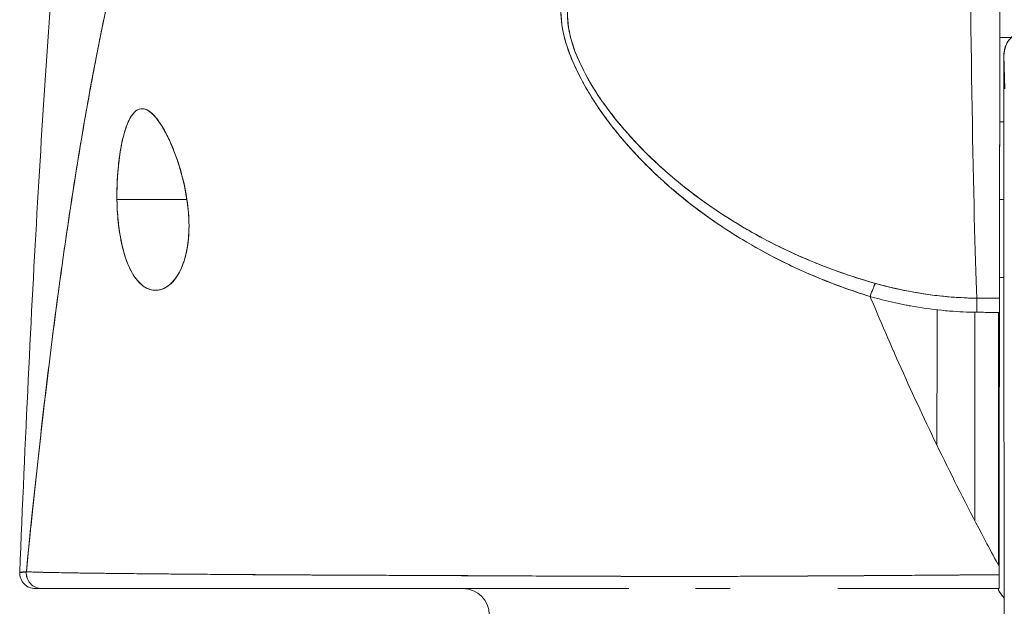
# Model space of a CAD drawing. Header units: inches. Extents: x 14 to 423, y 12 to 263.
# Tile 9 of 124: x 142.354 to 143.101, y 78.211 to 78.656. Entities that reach past the tile are written whole.
import ezdxf

# ---------------------------------------------------------------- set-up
doc = ezdxf.new("R2010")
doc.units = ezdxf.units.IN
doc.header["$LTSCALE"] = 26
doc.header["$MEASUREMENT"] = 0
doc.layers.add('Visible (ANSI)', color=7, linetype='Continuous', lineweight=5)
doc.layers.add('Visible Narrow (ANSI)', color=7, linetype='Continuous', lineweight=5)

msp = doc.modelspace()

# ---------------------------------------------------------------- linework, layer by layer
at = {"layer": 'Visible (ANSI)'}
for p, q in [((143.09772, 78.6422), (143.10635, 78.6422)), ((143.10635, 78.6422), (143.09772, 78.6422)), ((143.10083, 78.62843), (143.10158, 78.60321)), ((143.10158, 78.60321), (143.10083, 78.62843)), ((142.79924, 78.5803), (142.79926, 78.5803)), ((142.80604, 78.5803), (142.80614, 78.5803)), ((143.09766, 78.57833), (143.10088, 78.57833)), ((142.42768, 78.51927), (142.4808, 78.51927)), ((142.4808, 78.51927), (142.42768, 78.51927)), ((142.85871, 78.51927), (142.85875, 78.51927)), ((142.85875, 78.51927), (142.85871, 78.51927)), ((143.09758, 78.51927), (143.10092, 78.51927)), ((143.10092, 78.51927), (143.09758, 78.51927)), ((143.09746, 78.46022), (143.10088, 78.46022)), ((143.08039, 78.44433), (143.09742, 78.44433)), ((143.09668, 78.44431), (143.09668, 78.44433)), ((143.09668, 78.44433), (143.09668, 78.44431)), ((143.10079, 78.44989), (143.10086, 78.44995)), ((143.10086, 78.44995), (143.10079, 78.44989)), ((143.10101, 78.23011), (143.10073, 78.44064)), ((143.10073, 78.44064), (143.10101, 78.23011)), ((143.07868, 78.43373), (143.07868, 78.27575)), ((143.09668, 78.24191), (143.09668, 78.43362)), ((143.09668, 78.43362), (143.09668, 78.24191)), ((142.72405, 78.23369), (142.72405, 78.23371)), ((142.72539, 78.23368), (142.72539, 78.2337)), ((142.74157, 78.23362), (142.74157, 78.23361)), ((142.85691, 78.23327), (142.85691, 78.23327)), ((142.86435, 78.23327), (142.86435, 78.23327)), ((142.86435, 78.23327), (142.86435, 78.23327)), ((142.86476, 78.23327), (142.86476, 78.23327)), ((143.10101, 78.23011), (143.10101, 78.23009))]:
    msp.add_line(p, q, dxfattribs=at)
for centre, radius, start, end in [((142.36567, 78.23581), 0.01181, 177.72416, 270), ((142.36567, 78.23581), 0.01181, 177.72416, 269.99999), ((142.69052, 78.20431), 0.01969, 0, 90)]:
    msp.add_arc(centre, radius, start, end, dxfattribs=at)
for centre, major_axis, ratio, start_param, end_param in [((143.09714, 78.94913), (0, -0.55118), 0.001274, 0.413203, 1.302712), ((143.08454, 78.94913), (0, 0.55118), 0.018727, 1.83929, 2.7281), ((143.08454, 78.94913), (0, -0.55118), 0.018727, 4.980883, 5.869693), ((143.12052, 78.62843), (-0.01969, 0), 0.999085, 4.712389, 6.283185), ((143.12052, 78.62843), (-0.01969, 0), 0.999085, 4.712389, 6.283185), ((143.10083, 78.51927), (0, 0.10925), 0.001274, 6.24039, 7.282904), ((143.10083, 78.51927), (0, 0.07382), 0.001274, 5.934696, 6.926685), ((143.10083, 78.51927), (0, -0.07382), 0.001274, 5.934696, 9.076289), ((143.10083, 78.51927), (0, -0.10925), 0.001274, 5.283467, 5.515817), ((143.10083, 78.51927), (0, -0.07382), 0.001274, 5.639686, 5.934696), ((142.99937, 78.43763), (-0.00536, -0.01935), 0.116953, 3.554214, 4.316274), ((142.99937, 78.43763), (0.00536, 0.01935), 0.116953, 0.41262, 1.17468), ((143.08024, 78.42601), (-0.00022, -0.02008), 0.005707, 3.555015, 4.318812), ((143.08024, 78.42601), (0.00022, 0.02008), 0.005707, 0.413428, 1.177229), ((143.09808, 79.88453), (-1.53269, -0.00533), 0.939659, 1.555985, 1.567098), ((143.09743, 78.42592), (0, 0.02008), 0.001272, 0.413091, 1.177332), ((142.37068, 78.23581), (0, -0.01181), 0.999958, 4.618394, 6.283185), ((142.37068, 78.23581), (-0.00111, -0.01176), 0.999959, 4.712389, 6.37718), ((143.09737, 78.22552), (-0.00001, -0.12692), 0.000199, 4.592628, 4.640753), ((143.09733, 78.23581), (0, -0.01181), 0.001261, 6.283181, 7.752081), ((143.10092, 78.15927), (0, -0.09843), 0.001274, 1.347882, 2.374224), ((143.09669, 78.20322), (0, 0.02078), 0.001274, 0.000081, 0.261519)]:
    msp.add_ellipse(centre, major_axis=major_axis, ratio=ratio, start_param=start_param, end_param=end_param, dxfattribs=at)
for points, knots in [([(142.35387, 78.23628), (142.35593, 78.28709), (142.35809, 78.33589), (142.36035, 78.38267), (142.36261, 78.42945), (142.36498, 78.47421), (142.36744, 78.51696), (142.36991, 78.55971), (142.37247, 78.60045), (142.37514, 78.63923), (142.37781, 78.678), (142.38058, 78.7148), (142.38344, 78.74969), (142.38631, 78.78458), (142.38928, 78.81755), (142.39235, 78.84868), (142.39542, 78.8798), (142.39859, 78.90908), (142.40186, 78.9366), (142.40513, 78.96411), (142.4085, 78.98986), (142.41197, 79.01394), (142.41544, 79.03801), (142.41901, 79.06041), (142.42268, 79.08123), (142.42317, 79.08404), (142.42367, 79.08683), (142.42417, 79.08959)], [0, 0, 0, 0, 0.122921, 0.122921, 0.122921, 0.245842, 0.245842, 0.245842, 0.368763, 0.368763, 0.368763, 0.491684, 0.491684, 0.491684, 0.614605, 0.614605, 0.614605, 0.737526, 0.737526, 0.737526, 0.860447, 0.860447, 0.860447, 0.983368, 0.983368, 0.983368, 1, 1, 1, 1]), ([(142.53032, 78.93886), (142.52553, 78.93431), (142.5208, 78.92918), (142.51616, 78.92344), (142.51151, 78.91771), (142.50693, 78.91137), (142.50242, 78.90441), (142.49792, 78.89745), (142.49348, 78.88986), (142.48912, 78.88162), (142.48476, 78.87339), (142.48047, 78.8645), (142.47625, 78.85494), (142.47203, 78.84539), (142.46789, 78.83516), (142.46382, 78.82424), (142.45974, 78.81333), (142.45574, 78.80172), (142.45181, 78.78941), (142.44788, 78.7771), (142.44402, 78.76409), (142.44024, 78.75035), (142.43645, 78.73662), (142.43274, 78.72216), (142.4291, 78.70698), (142.42546, 78.69179), (142.42189, 78.67588), (142.41839, 78.65923), (142.41489, 78.64258), (142.41147, 78.62519), (142.40812, 78.60706), (142.40477, 78.58893), (142.40149, 78.57007), (142.39828, 78.55046), (142.39507, 78.53085), (142.39194, 78.5105), (142.38888, 78.48943), (142.38581, 78.46835), (142.38282, 78.44653), (142.37991, 78.424), (142.37699, 78.40146), (142.37415, 78.3782), (142.37137, 78.35424), (142.3686, 78.33028), (142.3659, 78.30561), (142.36328, 78.28025), (142.3618, 78.26602), (142.36035, 78.25158), (142.35892, 78.23692)], [0, 0, 0, 0, 0.06426, 0.06426, 0.06426, 0.128523, 0.128523, 0.128523, 0.192785, 0.192785, 0.192785, 0.257047, 0.257047, 0.257047, 0.321309, 0.321309, 0.321309, 0.385571, 0.385571, 0.385571, 0.449834, 0.449834, 0.449834, 0.514096, 0.514096, 0.514096, 0.578358, 0.578358, 0.578358, 0.64262, 0.64262, 0.64262, 0.706882, 0.706882, 0.706882, 0.771145, 0.771145, 0.771145, 0.835407, 0.835407, 0.835407, 0.899669, 0.899669, 0.899669, 0.963931, 0.963931, 0.963931, 1, 1, 1, 1]), ([(142.35892, 78.23692), (142.36387, 78.28772), (142.3691, 78.33598), (142.3746, 78.38153), (142.3801, 78.42709), (142.38587, 78.46994), (142.39192, 78.51001), (142.39797, 78.55007), (142.4043, 78.58735), (142.41089, 78.62182), (142.41749, 78.6563), (142.42436, 78.68797), (142.43151, 78.71688), (142.43865, 78.7458), (142.44607, 78.77196), (142.45376, 78.79545), (142.46145, 78.81895), (142.46942, 78.83978), (142.47765, 78.85808), (142.48589, 78.87639), (142.4944, 78.89216), (142.50318, 78.90557), (142.51195, 78.91897), (142.521, 78.93001), (142.53032, 78.93886)], [0, 0, 0, 0, 0.125007, 0.125007, 0.125007, 0.250015, 0.250015, 0.250015, 0.375022, 0.375022, 0.375022, 0.50003, 0.50003, 0.50003, 0.625037, 0.625037, 0.625037, 0.750045, 0.750045, 0.750045, 0.875052, 0.875052, 0.875052, 1, 1, 1, 1]), ([(143.09782, 78.80313), (143.09781, 78.77156), (143.09779, 78.74122), (143.09777, 78.71181), (143.09776, 78.6824), (143.09773, 78.65393), (143.09771, 78.62727), (143.09769, 78.60061), (143.09766, 78.57575), (143.09763, 78.55294), (143.0976, 78.53013), (143.09757, 78.50936), (143.09753, 78.4912), (143.0975, 78.47303), (143.09746, 78.45746), (143.09742, 78.44431)], [0, 0, 0, 0, 0.2, 0.2, 0.2, 0.4, 0.4, 0.4, 0.6, 0.6, 0.6, 0.8, 0.8, 0.8, 1, 1, 1, 1]), ([(142.768, 78.68335), (142.76547, 78.677), (142.76434, 78.66981), (142.76456, 78.66167), (142.76477, 78.65353), (142.76634, 78.64443), (142.76961, 78.63455), (142.76975, 78.63411), (142.7699, 78.63367), (142.77005, 78.63323), (142.77332, 78.62372), (142.77812, 78.6135), (142.78433, 78.60287), (142.78516, 78.60145), (142.78601, 78.60002), (142.78689, 78.59859), (142.79222, 78.58989), (142.79848, 78.58094), (142.80572, 78.57188), (142.80664, 78.57074), (142.80757, 78.56959), (142.80851, 78.56844), (142.81024, 78.56634), (142.81203, 78.56423), (142.81387, 78.56212), (142.82227, 78.55246), (142.83179, 78.54274), (142.8424, 78.53316), (142.84272, 78.53288), (142.84304, 78.53259), (142.84335, 78.5323), (142.85248, 78.52413), (142.8624, 78.51605), (142.87336, 78.5081), (142.87396, 78.50767), (142.87456, 78.50724), (142.87516, 78.5068), (142.8789, 78.50413), (142.88275, 78.50147), (142.88672, 78.49883), (142.8918, 78.49545), (142.89709, 78.4921), (142.90253, 78.48883), (142.91138, 78.48349), (142.92063, 78.47834), (142.93006, 78.47356), (142.93401, 78.47156), (142.938, 78.46961), (142.94199, 78.46775), (142.94648, 78.46565), (142.95099, 78.46365), (142.95549, 78.46175), (142.97041, 78.45543), (142.98531, 78.45014), (142.99935, 78.44568)], [0, 0, 0, 0, 0.125, 0.125, 0.125, 0.25, 0.25, 0.25, 0.255535, 0.255535, 0.255535, 0.375, 0.375, 0.375, 0.39094, 0.39094, 0.39094, 0.487767, 0.487767, 0.487767, 0.5, 0.5, 0.5, 0.522422, 0.522422, 0.522422, 0.625, 0.625, 0.625, 0.628055, 0.628055, 0.628055, 0.715688, 0.715688, 0.715688, 0.720466, 0.720466, 0.720466, 0.75, 0.75, 0.75, 0.787783, 0.787783, 0.787783, 0.849243, 0.849243, 0.849243, 0.875, 0.875, 0.875, 0.903965, 0.903965, 0.903965, 1, 1, 1, 1]), ([(142.768, 78.68335), (142.7659, 78.67743), (142.7647, 78.67087), (142.76458, 78.66391), (142.76456, 78.66267), (142.76457, 78.66143), (142.76461, 78.66018), (142.76486, 78.65298), (142.76622, 78.64542), (142.76871, 78.63733), (142.7691, 78.63604), (142.76953, 78.63474), (142.76998, 78.63342), (142.77251, 78.62612), (142.77592, 78.61836), (142.78019, 78.61031), (142.78152, 78.60779), (142.78294, 78.60524), (142.78445, 78.60267), (142.78781, 78.59692), (142.79159, 78.59105), (142.79579, 78.5851), (142.79947, 78.57988), (142.80347, 78.5746), (142.80781, 78.5693), (142.80995, 78.56667), (142.81218, 78.56404), (142.81449, 78.56141), (142.82168, 78.55318), (142.82968, 78.54491), (142.83853, 78.5367), (142.83912, 78.53615), (142.83971, 78.53561), (142.84031, 78.53506), (142.84889, 78.52721), (142.85824, 78.51942), (142.86839, 78.5118), (142.87296, 78.50837), (142.87769, 78.50498), (142.88259, 78.50162), (142.88785, 78.49802), (142.89331, 78.49447), (142.89896, 78.49098), (142.9079, 78.48547), (142.91734, 78.48011), (142.92731, 78.47497), (142.92994, 78.47361), (142.93261, 78.47227), (142.93531, 78.47095), (142.94119, 78.46808), (142.94724, 78.46528), (142.95346, 78.46258), (142.96122, 78.45921), (142.96925, 78.456), (142.97754, 78.45297), (142.98462, 78.45039), (142.99189, 78.44795), (142.99935, 78.44568)], [0, 0, 0, 0, 0.106229, 0.106229, 0.106229, 0.125, 0.125, 0.125, 0.232823, 0.232823, 0.232823, 0.25, 0.25, 0.25, 0.345204, 0.345204, 0.345204, 0.375, 0.375, 0.375, 0.441581, 0.441581, 0.441581, 0.5, 0.5, 0.5, 0.528868, 0.528868, 0.528868, 0.618969, 0.618969, 0.618969, 0.625, 0.625, 0.625, 0.711204, 0.711204, 0.711204, 0.75, 0.75, 0.75, 0.791698, 0.791698, 0.791698, 0.857612, 0.857612, 0.857612, 0.875, 0.875, 0.875, 0.912763, 0.912763, 0.912763, 0.959824, 0.959824, 0.959824, 1, 1, 1, 1]), ([(143.00337, 78.45561), (142.99615, 78.45763), (142.98899, 78.45984), (142.98188, 78.46224), (142.97388, 78.46494), (142.96595, 78.46789), (142.95812, 78.47106), (142.94938, 78.4746), (142.94076, 78.47844), (142.93228, 78.48255), (142.92719, 78.48503), (142.92215, 78.4876), (142.91717, 78.49028), (142.91282, 78.49262), (142.90851, 78.49503), (142.90426, 78.49752), (142.89385, 78.5036), (142.88374, 78.51013), (142.87398, 78.51709), (142.86366, 78.52445), (142.85373, 78.53229), (142.84426, 78.54059), (142.84336, 78.54139), (142.84245, 78.54219), (142.84156, 78.54299), (142.83404, 78.54972), (142.82687, 78.55673), (142.82012, 78.564), (142.81336, 78.57128), (142.80701, 78.57881), (142.80118, 78.58656), (142.79529, 78.59439), (142.78993, 78.60244), (142.78533, 78.61062), (142.78524, 78.61078), (142.78515, 78.61094), (142.78506, 78.61111), (142.78039, 78.61949), (142.77643, 78.62801), (142.77371, 78.63636), (142.77245, 78.64023), (142.77146, 78.64407), (142.77077, 78.64781), (142.7699, 78.65253), (142.76948, 78.65714), (142.76957, 78.66155), (142.7697, 78.66815), (142.77097, 78.67428), (142.77316, 78.67983)], [0, 0, 0, 0, 0.060401, 0.060401, 0.060401, 0.128439, 0.128439, 0.128439, 0.204371, 0.204371, 0.204371, 0.25, 0.25, 0.25, 0.289854, 0.289854, 0.289854, 0.38726, 0.38726, 0.38726, 0.490155, 0.490155, 0.490155, 0.5, 0.5, 0.5, 0.582487, 0.582487, 0.582487, 0.665027, 0.665027, 0.665027, 0.748353, 0.748353, 0.748353, 0.75, 0.75, 0.75, 0.835339, 0.835339, 0.835339, 0.875, 0.875, 0.875, 0.925032, 0.925032, 0.925032, 1, 1, 1, 1]), ([(143.00337, 78.45561), (142.98991, 78.45933), (142.97596, 78.46397), (142.96129, 78.4698), (142.94662, 78.47562), (142.93124, 78.48265), (142.91572, 78.49106), (142.9002, 78.49947), (142.88458, 78.50932), (142.87074, 78.51938), (142.8569, 78.52945), (142.84481, 78.53967), (142.83408, 78.54992), (142.82336, 78.56016), (142.81401, 78.57044), (142.80592, 78.58057), (142.79783, 78.5907), (142.791, 78.60068), (142.78553, 78.61027), (142.78006, 78.61986), (142.77596, 78.62905), (142.77332, 78.63757), (142.77069, 78.64609), (142.76954, 78.65395), (142.76955, 78.66103), (142.76956, 78.6681), (142.77073, 78.67439), (142.77316, 78.67983)], [0, 0, 0, 0, 0.111111, 0.111111, 0.111111, 0.222222, 0.222222, 0.222222, 0.333333, 0.333333, 0.333333, 0.444444, 0.444444, 0.444444, 0.555556, 0.555556, 0.555556, 0.666667, 0.666667, 0.666667, 0.777778, 0.777778, 0.777778, 0.888889, 0.888889, 0.888889, 1, 1, 1, 1]), ([(143.10071, 78.57833), (143.10072, 78.58544), (143.10072, 78.59205), (143.10074, 78.60597), (143.10075, 78.61277), (143.10078, 78.62286), (143.10079, 78.6262), (143.10081, 78.62823), (143.10082, 78.62849), (143.10083, 78.62901), (143.10083, 78.62914), (143.10086, 78.62967), (143.10087, 78.62981), (143.10089, 78.63017), (143.10091, 78.6304), (143.101, 78.63116), (143.10108, 78.63176), (143.10131, 78.6329), (143.10145, 78.63347), (143.102, 78.63535), (143.10253, 78.63666), (143.10414, 78.63963), (143.10536, 78.64126), (143.10829, 78.6441), (143.11005, 78.64533), (143.11381, 78.64715), (143.11586, 78.64777), (143.11879, 78.64815), (143.11965, 78.64821), (143.12051, 78.64821)], [0.3798679, 0.3798679, 0.3798679, 0.3798679, 0.4439649, 0.4439649, 0.5324672, 0.5324672, 0.6211026, 0.6211026, 0.6422287, 0.6422287, 0.6501792, 0.6501792, 0.6522795, 0.6522795, 0.6545394, 0.6545394, 0.659093, 0.659093, 0.6635504, 0.6635504, 0.6741451, 0.6741451, 0.6893195, 0.6893195, 0.7052428, 0.7052428, 0.7211743, 0.7211743, 0.727735, 0.727735, 0.727735, 0.727735]), ([(143.10083, 78.62843), (143.10082, 78.62875), (143.10081, 78.62823), (143.1008, 78.62683), (143.10079, 78.62543), (143.10078, 78.62315), (143.10077, 78.62006), (143.10076, 78.61697), (143.10075, 78.61306), (143.10075, 78.60844), (143.10074, 78.60381), (143.10073, 78.59847), (143.10072, 78.59253), (143.10072, 78.5881), (143.10071, 78.58335), (143.10071, 78.57833)], [0, 0, 0, 0, 0.0909091, 0.0909091, 0.0909091, 0.1818182, 0.1818182, 0.1818182, 0.2727273, 0.2727273, 0.2727273, 0.3636364, 0.3636364, 0.3636364, 0.4313687, 0.4313687, 0.4313687, 0.4313687]), ([(142.4808, 78.51927), (142.47978, 78.52639), (142.47826, 78.53322), (142.47629, 78.54013), (142.47431, 78.54704), (142.47189, 78.55403), (142.46927, 78.56022), (142.46768, 78.56397), (142.46602, 78.56743), (142.46435, 78.57053), (142.46326, 78.57255), (142.46217, 78.57441), (142.46108, 78.5761), (142.45834, 78.58037), (142.45565, 78.58352), (142.45314, 78.58551), (142.45063, 78.5875), (142.44829, 78.58833), (142.44613, 78.58815), (142.44438, 78.588), (142.44273, 78.58718), (142.44119, 78.58571), (142.44083, 78.58538), (142.44048, 78.58501), (142.44014, 78.5846), (142.43829, 78.58244), (142.43658, 78.57932), (142.43503, 78.57518), (142.43347, 78.57104), (142.43207, 78.56589), (142.43093, 78.55992), (142.43077, 78.5591), (142.43061, 78.55825), (142.43047, 78.5574), (142.42955, 78.55207), (142.42882, 78.54622), (142.42834, 78.5403), (142.42778, 78.53343), (142.42754, 78.52648), (142.42768, 78.51927)], [0, 0, 0, 0, 0.1, 0.1, 0.1, 0.2, 0.2, 0.2, 0.2605674, 0.2605674, 0.2605674, 0.3, 0.3, 0.3, 0.4, 0.4, 0.4, 0.5, 0.5, 0.5, 0.5813015, 0.5813015, 0.5813015, 0.6, 0.6, 0.6, 0.7, 0.7, 0.7, 0.8, 0.8, 0.8, 0.8138596, 0.8138596, 0.8138596, 0.9, 0.9, 0.9, 0.9999975, 0.9999975, 0.9999975, 0.9999975]), ([(142.4808, 78.51927), (142.47956, 78.52682), (142.47791, 78.53454), (142.47575, 78.542), (142.47359, 78.54946), (142.47091, 78.55667), (142.46805, 78.56299), (142.4652, 78.56931), (142.46217, 78.57475), (142.45919, 78.57889), (142.4562, 78.58303), (142.45326, 78.58586), (142.45049, 78.58722), (142.44772, 78.58858), (142.44512, 78.58847), (142.44275, 78.58695), (142.44038, 78.58542), (142.43822, 78.58248), (142.43634, 78.57834), (142.43445, 78.57421), (142.43282, 78.56889), (142.4315, 78.56273), (142.43017, 78.55658), (142.42915, 78.54958), (142.4285, 78.54219), (142.42785, 78.53479), (142.42759, 78.52701), (142.42768, 78.51927)], [0, 0, 0, 0, 0.111111, 0.111111, 0.111111, 0.222222, 0.222222, 0.222222, 0.333333, 0.333333, 0.333333, 0.444444, 0.444444, 0.444444, 0.555556, 0.555556, 0.555556, 0.666667, 0.666667, 0.666667, 0.777778, 0.777778, 0.777778, 0.888889, 0.888889, 0.888889, 1, 1, 1, 1]), ([(143.10077, 78.57833), (143.10077, 78.57872), (143.10077, 78.57911), (143.10077, 78.57949), (143.10078, 78.58294), (143.10078, 78.58579), (143.10079, 78.58797), (143.1008, 78.59015), (143.10081, 78.59167), (143.10081, 78.59245), (143.10082, 78.59323), (143.10083, 78.59328), (143.10084, 78.59265), (143.10084, 78.59201), (143.10085, 78.59068), (143.10086, 78.58866)], [0.6838453, 0.6838453, 0.6838453, 0.6838453, 0.6923077, 0.6923077, 0.6923077, 0.7692308, 0.7692308, 0.7692308, 0.8461538, 0.8461538, 0.8461538, 0.9230769, 0.9230769, 0.9230769, 1, 1, 1, 1]), ([(143.10086, 78.58866), (143.10087, 78.58664), (143.10087, 78.58403), (143.10088, 78.58076), (143.10088, 78.57749), (143.10089, 78.57357), (143.1009, 78.56916), (143.1009, 78.56476), (143.10091, 78.55987), (143.10091, 78.55464), (143.10091, 78.54941), (143.10092, 78.54383), (143.10092, 78.53807), (143.10092, 78.53231), (143.10092, 78.52635), (143.10092, 78.52039), (143.10092, 78.51443), (143.10092, 78.50846), (143.10092, 78.50265), (143.10092, 78.49684), (143.10091, 78.4912), (143.10091, 78.48588), (143.10091, 78.48057), (143.1009, 78.47558), (143.1009, 78.47106), (143.10089, 78.46655), (143.10089, 78.46251), (143.10088, 78.45906), (143.10087, 78.45561), (143.10087, 78.45276), (143.10086, 78.45058), (143.10085, 78.44839), (143.10085, 78.44688), (143.10084, 78.4461), (143.10083, 78.44532), (143.10082, 78.44527), (143.10082, 78.4459), (143.10081, 78.44654), (143.1008, 78.44786), (143.10079, 78.44989)], [0, 0, 0, 0, 0.076923, 0.076923, 0.076923, 0.153846, 0.153846, 0.153846, 0.230769, 0.230769, 0.230769, 0.307692, 0.307692, 0.307692, 0.384615, 0.384615, 0.384615, 0.461538, 0.461538, 0.461538, 0.538462, 0.538462, 0.538462, 0.615385, 0.615385, 0.615385, 0.692308, 0.692308, 0.692308, 0.769231, 0.769231, 0.769231, 0.846154, 0.846154, 0.846154, 0.923077, 0.923077, 0.923077, 1, 1, 1, 1]), ([(142.42768, 78.51927), (142.42769, 78.51842), (142.42771, 78.51756), (142.42774, 78.51672), (142.42792, 78.51003), (142.42841, 78.50359), (142.42925, 78.49731), (142.4302, 78.49023), (142.4316, 78.48336), (142.43348, 78.47724), (142.43537, 78.47112), (142.43772, 78.46575), (142.44051, 78.46148), (142.44165, 78.45974), (142.44286, 78.45818), (142.44412, 78.45683), (142.44595, 78.45486), (142.44788, 78.45331), (142.44985, 78.45225), (142.45317, 78.45045), (142.45657, 78.45001), (142.45978, 78.45066), (142.46299, 78.45131), (142.466, 78.45303), (142.46872, 78.45561), (142.47143, 78.45818), (142.47384, 78.46161), (142.47586, 78.46576), (142.47787, 78.4699), (142.4795, 78.47477), (142.48062, 78.48043), (142.48174, 78.48609), (142.48234, 78.49254), (142.48236, 78.49908), (142.48237, 78.50054), (142.48234, 78.50201), (142.48229, 78.50348), (142.48211, 78.5086), (142.48159, 78.51382), (142.4808, 78.51927)], [0, 0, 0, 0, 0.011257, 0.011257, 0.011257, 0.1, 0.1, 0.1, 0.2, 0.2, 0.2, 0.3, 0.3, 0.3, 0.340774, 0.340774, 0.340774, 0.4, 0.4, 0.4, 0.5, 0.5, 0.5, 0.6, 0.6, 0.6, 0.7, 0.7, 0.7, 0.8, 0.8, 0.8, 0.9, 0.9, 0.9, 0.92235, 0.92235, 0.92235, 1, 1, 1, 1]), ([(142.42768, 78.51927), (142.42776, 78.51224), (142.42824, 78.50515), (142.42911, 78.49837), (142.42998, 78.49159), (142.43123, 78.48511), (142.43289, 78.47924), (142.43456, 78.47337), (142.43665, 78.46812), (142.43913, 78.46375), (142.44162, 78.45939), (142.44451, 78.45592), (142.44768, 78.45362), (142.45085, 78.45132), (142.45431, 78.4502), (142.45777, 78.4504), (142.46122, 78.4506), (142.46467, 78.45211), (142.46776, 78.45475), (142.47086, 78.45739), (142.47359, 78.46113), (142.47578, 78.46561), (142.47798, 78.47009), (142.47963, 78.47529), (142.48073, 78.48099), (142.48182, 78.4867), (142.48236, 78.4929), (142.48236, 78.49937), (142.48237, 78.50584), (142.48185, 78.51258), (142.4808, 78.51927)], [0, 0, 0, 0, 0.1, 0.1, 0.1, 0.2, 0.2, 0.2, 0.3, 0.3, 0.3, 0.4, 0.4, 0.4, 0.5, 0.5, 0.5, 0.6, 0.6, 0.6, 0.7, 0.7, 0.7, 0.8, 0.8, 0.8, 0.9, 0.9, 0.9, 1, 1, 1, 1]), ([(143.10071, 78.46022), (143.10071, 78.45982), (143.10071, 78.45943), (143.10071, 78.45904), (143.10072, 78.45239), (143.10072, 78.44629), (143.10073, 78.44064)], [0.90372125, 0.90372125, 0.90372125, 0.90372125, 0.90909091, 0.90909091, 0.90909091, 1, 1, 1, 1]), ([(143.10079, 78.44989), (143.10079, 78.45191), (143.10078, 78.45452), (143.10077, 78.45779), (143.10077, 78.45856), (143.10077, 78.45937), (143.10077, 78.46022)], [0, 0, 0, 0, 0.07692308, 0.07692308, 0.07692308, 0.09514231, 0.09514231, 0.09514231, 0.09514231]), ([(143.08039, 78.4444), (143.07386, 78.44447), (143.06734, 78.44477), (143.06083, 78.44528), (143.05132, 78.44604), (143.04185, 78.44727), (143.03247, 78.44895), (143.02266, 78.4507), (143.01294, 78.45294), (143.00337, 78.45561)], [0, 0, 0, 0, 0.250608, 0.250608, 0.250608, 0.616926, 0.616926, 0.616926, 1, 1, 1, 1]), ([(143.08039, 78.4444), (143.07182, 78.44449), (143.06352, 78.44495), (143.05494, 78.44582), (143.04636, 78.44668), (143.03751, 78.44797), (143.02889, 78.44961), (143.02027, 78.45124), (143.01187, 78.45321), (143.00337, 78.45561)], [0, 0, 0, 0, 0.333333, 0.333333, 0.333333, 0.666667, 0.666667, 0.666667, 1, 1, 1, 1]), ([(142.99935, 78.44568), (142.99955, 78.44519), (142.99975, 78.44471), (142.99995, 78.44423), (143.00824, 78.42432), (143.01703, 78.40406), (143.02631, 78.38354), (143.0356, 78.36302), (143.04538, 78.34224), (143.05566, 78.32129), (143.06594, 78.30035), (143.07672, 78.27924), (143.088, 78.25805), (143.09108, 78.25227), (143.09419, 78.24648), (143.09735, 78.24069)], [0, 0, 0, 0, 0.007361, 0.007361, 0.007361, 0.310645, 0.310645, 0.310645, 0.613929, 0.613929, 0.613929, 0.917213, 0.917213, 0.917213, 1, 1, 1, 1]), ([(142.99935, 78.44568), (143.00844, 78.44309), (143.01755, 78.44092), (143.02659, 78.43918), (143.02767, 78.43897), (143.02876, 78.43876), (143.02984, 78.43857), (143.03778, 78.43712), (143.04568, 78.43601), (143.05354, 78.43521), (143.05558, 78.43501), (143.05761, 78.43482), (143.05964, 78.43466), (143.06654, 78.4341), (143.07341, 78.43379), (143.08022, 78.43371)], [0, 0, 0, 0, 0.333333, 0.333333, 0.333333, 0.373396, 0.373396, 0.373396, 0.666667, 0.666667, 0.666667, 0.742468, 0.742468, 0.742468, 1, 1, 1, 1]), ([(143.09742, 78.44431), (143.09742, 78.4436), (143.09742, 78.44273), (143.09742, 78.44171), (143.09741, 78.44068), (143.09741, 78.4395), (143.09741, 78.43815), (143.09741, 78.4368), (143.09741, 78.43529), (143.09741, 78.43362)], [0, 0, 0, 0, 0.333333, 0.333333, 0.333333, 0.666667, 0.666667, 0.666667, 1, 1, 1, 1]), ([(143.05029, 78.43556), (143.05027, 78.42941), (143.05025, 78.42326), (143.05024, 78.41712), (143.05015, 78.38911), (143.05003, 78.36111), (143.04988, 78.33317)], [0.7544105, 0.7544105, 0.7544105, 0.7544105, 0.7757555, 0.7757555, 0.7757555, 0.8729938, 0.8729938, 0.8729938, 0.8729938]), ([(143.08022, 78.43371), (143.08471, 78.43367), (143.08921, 78.43363), (143.0937, 78.43362), (143.09494, 78.43362), (143.09617, 78.43362), (143.09741, 78.43362)], [0, 0, 0, 0, 0.784452, 0.784452, 0.784452, 1, 1, 1, 1]), ([(143.09741, 78.43362), (143.0974, 78.41305), (143.09739, 78.39219), (143.09738, 78.37099), (143.09737, 78.34978), (143.09736, 78.32823), (143.09736, 78.30649), (143.09735, 78.28475), (143.09735, 78.26284), (143.09735, 78.24069)], [0, 0, 0, 0, 0.333333, 0.333333, 0.333333, 0.666667, 0.666667, 0.666667, 1, 1, 1, 1]), ([(142.35892, 78.23692), (142.35872, 78.23675), (142.35851, 78.23668), (142.35831, 78.23664), (142.35816, 78.23662), (142.35802, 78.23662), (142.35787, 78.23662), (142.35785, 78.23663), (142.35784, 78.23663), (142.35783, 78.23663), (142.35769, 78.23664), (142.35755, 78.23665), (142.35741, 78.23667), (142.35729, 78.23668), (142.35717, 78.23669), (142.35705, 78.23669), (142.35699, 78.23669), (142.35694, 78.23669), (142.35689, 78.23669), (142.35683, 78.23669), (142.35677, 78.23669), (142.35672, 78.23669), (142.35662, 78.23668), (142.35652, 78.23667), (142.35642, 78.23665), (142.35626, 78.23662), (142.3561, 78.23658), (142.35595, 78.23653), (142.35592, 78.23653), (142.35589, 78.23652), (142.35587, 78.23651), (142.3557, 78.23646), (142.35553, 78.2364), (142.35537, 78.23636), (142.35529, 78.23633), (142.3552, 78.23631), (142.35512, 78.2363), (142.35505, 78.23629), (142.35499, 78.23629), (142.35493, 78.23629), (142.35485, 78.23629), (142.35479, 78.2363), (142.35472, 78.23632), (142.35465, 78.23634), (142.35459, 78.23637), (142.35453, 78.2364), (142.35453, 78.23641), (142.35453, 78.23641), (142.35453, 78.23641), (142.35447, 78.23644), (142.35441, 78.23649), (142.35435, 78.23652), (142.35429, 78.23657), (142.35423, 78.23661), (142.35418, 78.23663), (142.35417, 78.23663), (142.35415, 78.23664), (142.35414, 78.23664), (142.3541, 78.23665), (142.35406, 78.23663), (142.35402, 78.2366), (142.35397, 78.23655), (142.35391, 78.23644), (142.35387, 78.23628)], [0, 0, 0, 0, 0.081335, 0.081335, 0.081335, 0.142857, 0.142857, 0.142857, 0.149075, 0.149075, 0.149075, 0.208369, 0.208369, 0.208369, 0.261718, 0.261718, 0.261718, 0.285714, 0.285714, 0.285714, 0.31059, 0.31059, 0.31059, 0.356152, 0.356152, 0.356152, 0.428571, 0.428571, 0.428571, 0.441332, 0.441332, 0.441332, 0.524105, 0.524105, 0.524105, 0.571429, 0.571429, 0.571429, 0.612746, 0.612746, 0.612746, 0.661888, 0.661888, 0.661888, 0.714286, 0.714286, 0.714286, 0.715129, 0.715129, 0.715129, 0.773301, 0.773301, 0.773301, 0.837913, 0.837913, 0.837913, 0.857143, 0.857143, 0.857143, 0.911653, 0.911653, 0.911653, 1, 1, 1, 1]), ([(142.35387, 78.23628), (142.35405, 78.23629), (142.3543, 78.23632), (142.35465, 78.23636), (142.35473, 78.23636), (142.35483, 78.23638), (142.35493, 78.23639), (142.3552, 78.23642), (142.35552, 78.23645), (142.35585, 78.2365), (142.35611, 78.23653), (142.35638, 78.23657), (142.35667, 78.23661), (142.35684, 78.23663), (142.35701, 78.23666), (142.35719, 78.23668), (142.3577, 78.23675), (142.35825, 78.23683), (142.35892, 78.23692)], [0, 0, 0, 0, 0.266519, 0.266519, 0.266519, 0.333333, 0.333333, 0.333333, 0.518206, 0.518206, 0.518206, 0.666667, 0.666667, 0.666667, 0.753542, 0.753542, 0.753542, 1, 1, 1, 1]), ([(142.35446, 78.23645), (142.35438, 78.23644), (142.35431, 78.23643), (142.35425, 78.23642), (142.35404, 78.23638), (142.35391, 78.23635), (142.35388, 78.23631)], [0.97286161, 0.97286161, 0.97286161, 0.97286161, 0.97776441, 0.97776441, 0.97776441, 0.99532755, 0.99532755, 0.99532755, 0.99532755]), ([(142.35891, 78.23675), (142.35878, 78.23675), (142.35865, 78.23674), (142.35852, 78.23674), (142.35763, 78.23669), (142.35686, 78.23665), (142.35622, 78.23661)], [0.92294193, 0.92294193, 0.92294193, 0.92294193, 0.92594829, 0.92594829, 0.92594829, 0.94697926, 0.94697926, 0.94697926, 0.94697926]), ([(142.35892, 78.23692), (142.35902, 78.23688), (142.35932, 78.23684), (142.35982, 78.2368), (142.36036, 78.23676), (142.36112, 78.23671), (142.36212, 78.23667), (142.3631, 78.23662), (142.36431, 78.23658), (142.36573, 78.23654), (142.36714, 78.23649), (142.36875, 78.23645), (142.37059, 78.2364), (142.37106, 78.23639), (142.37154, 78.23638), (142.37204, 78.23637), (142.37345, 78.23633), (142.37498, 78.2363), (142.37661, 78.23627), (142.3788, 78.23622), (142.38119, 78.23617), (142.38378, 78.23613), (142.38654, 78.23608), (142.38952, 78.23603), (142.39271, 78.23598), (142.39622, 78.23592), (142.39999, 78.23587), (142.40402, 78.23581), (142.40547, 78.23579), (142.40695, 78.23577), (142.40847, 78.23575), (142.4114, 78.23571), (142.41446, 78.23567), (142.41764, 78.23564), (142.4227, 78.23557), (142.42808, 78.23551), (142.43375, 78.23545), (142.43968, 78.23538), (142.44594, 78.23532), (142.45252, 78.23525), (142.45715, 78.23521), (142.46194, 78.23516), (142.46688, 78.23512), (142.46927, 78.2351), (142.47169, 78.23507), (142.47414, 78.23505), (142.482, 78.23498), (142.49021, 78.23491), (142.49875, 78.23484), (142.50758, 78.23477), (142.51676, 78.23471), (142.52628, 78.23464), (142.53234, 78.2346), (142.53853, 78.23456), (142.54485, 78.23453), (142.54756, 78.23451), (142.5503, 78.2345), (142.55306, 78.23448), (142.56112, 78.23444), (142.56938, 78.2344), (142.57787, 78.23435), (142.58551, 78.23432), (142.59333, 78.23428), (142.60136, 78.23425), (142.60888, 78.23421), (142.61658, 78.23418), (142.62447, 78.23414), (142.62967, 78.23412), (142.63495, 78.2341), (142.64032, 78.23407), (142.64294, 78.23406), (142.64558, 78.23405), (142.64823, 78.23404), (142.65635, 78.234), (142.66463, 78.23396), (142.67304, 78.23392), (142.68164, 78.23388), (142.69037, 78.23384), (142.69916, 78.2338), (142.70838, 78.23376), (142.71767, 78.23372), (142.72696, 78.23367), (142.7354, 78.23364), (142.74383, 78.2336), (142.75222, 78.23356), (142.75309, 78.23356), (142.75395, 78.23355), (142.75482, 78.23355), (142.76321, 78.23351), (142.77156, 78.23348), (142.77986, 78.23345), (142.78743, 78.23342), (142.79496, 78.23339), (142.80244, 78.23337), (142.80923, 78.23335), (142.81599, 78.23333), (142.82271, 78.23331), (142.82878, 78.2333), (142.83483, 78.23329), (142.84085, 78.23328), (142.8463, 78.23328), (142.85174, 78.23327), (142.85716, 78.23327), (142.85909, 78.23327), (142.86102, 78.23327), (142.86294, 78.23327), (142.86602, 78.23327), (142.86909, 78.23327), (142.87216, 78.23328), (142.87693, 78.23328), (142.88169, 78.23329), (142.88646, 78.2333), (142.89121, 78.23332), (142.89596, 78.23333), (142.90073, 78.23335), (142.90569, 78.23336), (142.91067, 78.23338), (142.91568, 78.23341), (142.9211, 78.23343), (142.92654, 78.23346), (142.93203, 78.23349), (142.93793, 78.23352), (142.94388, 78.23355), (142.9499, 78.23358), (142.95541, 78.23362), (142.96097, 78.23365), (142.96661, 78.23368), (142.96869, 78.23369), (142.97079, 78.23371), (142.97289, 78.23372), (142.97569, 78.23374), (142.97851, 78.23375), (142.98135, 78.23377), (142.98572, 78.2338), (142.99014, 78.23382), (142.99459, 78.23385), (142.99862, 78.23388), (143.00268, 78.2339), (143.00678, 78.23393), (143.01052, 78.23396), (143.01428, 78.23398), (143.01806, 78.23401), (143.02153, 78.23403), (143.02502, 78.23405), (143.02853, 78.23408), (143.03176, 78.2341), (143.035, 78.23412), (143.03825, 78.23415), (143.04126, 78.23417), (143.04428, 78.23419), (143.04731, 78.23421), (143.05012, 78.23423), (143.05293, 78.23426), (143.05576, 78.23428), (143.0584, 78.2343), (143.06104, 78.23432), (143.06369, 78.23434), (143.06617, 78.23436), (143.06866, 78.23438), (143.07115, 78.23439), (143.07347, 78.23441), (143.0758, 78.23443), (143.07813, 78.23445), (143.08029, 78.23447), (143.08246, 78.23449), (143.08462, 78.2345), (143.08661, 78.23452), (143.0886, 78.23454), (143.09059, 78.23455), (143.09239, 78.23457), (143.09419, 78.23458), (143.09599, 78.2346), (143.09644, 78.2346), (143.09689, 78.2346), (143.09734, 78.23461)], [0, 0, 0, 0, 0.025215, 0.025215, 0.025215, 0.052019, 0.052019, 0.052019, 0.078475, 0.078475, 0.078475, 0.104458, 0.104458, 0.104458, 0.111111, 0.111111, 0.111111, 0.130002, 0.130002, 0.130002, 0.155281, 0.155281, 0.155281, 0.182167, 0.182167, 0.182167, 0.211639, 0.211639, 0.211639, 0.222222, 0.222222, 0.222222, 0.242719, 0.242719, 0.242719, 0.275303, 0.275303, 0.275303, 0.309372, 0.309372, 0.309372, 0.333333, 0.333333, 0.333333, 0.34491, 0.34491, 0.34491, 0.381911, 0.381911, 0.381911, 0.420108, 0.420108, 0.420108, 0.444444, 0.444444, 0.444444, 0.45489, 0.45489, 0.45489, 0.485385, 0.485385, 0.485385, 0.512843, 0.512843, 0.512843, 0.5386, 0.5386, 0.5386, 0.555556, 0.555556, 0.555556, 0.563824, 0.563824, 0.563824, 0.589065, 0.589065, 0.589065, 0.614921, 0.614921, 0.614921, 0.642049, 0.642049, 0.642049, 0.666667, 0.666667, 0.666667, 0.669208, 0.669208, 0.669208, 0.693865, 0.693865, 0.693865, 0.716345, 0.716345, 0.716345, 0.736729, 0.736729, 0.736729, 0.755149, 0.755149, 0.755149, 0.771835, 0.771835, 0.771835, 0.777778, 0.777778, 0.777778, 0.787269, 0.787269, 0.787269, 0.80203, 0.80203, 0.80203, 0.816729, 0.816729, 0.816729, 0.83205, 0.83205, 0.83205, 0.848651, 0.848651, 0.848651, 0.866499, 0.866499, 0.866499, 0.882849, 0.882849, 0.882849, 0.888889, 0.888889, 0.888889, 0.896936, 0.896936, 0.896936, 0.909337, 0.909337, 0.909337, 0.920569, 0.920569, 0.920569, 0.930826, 0.930826, 0.930826, 0.940227, 0.940227, 0.940227, 0.948872, 0.948872, 0.948872, 0.956852, 0.956852, 0.956852, 0.964251, 0.964251, 0.964251, 0.971144, 0.971144, 0.971144, 0.977589, 0.977589, 0.977589, 0.983597, 0.983597, 0.983597, 0.989157, 0.989157, 0.989157, 0.994249, 0.994249, 0.994249, 0.998848, 0.998848, 0.998848, 1, 1, 1, 1]), ([(143.09734, 78.23461), (143.08839, 78.23452), (143.0779, 78.23443), (143.06681, 78.23435), (143.06137, 78.2343), (143.05578, 78.23426), (143.05016, 78.23422), (143.04854, 78.23421), (143.04693, 78.2342), (143.04531, 78.23419), (143.03732, 78.23413), (143.02924, 78.23408), (143.02101, 78.23402), (143.01325, 78.23397), (143.00535, 78.23392), (142.99722, 78.23386), (142.99619, 78.23386), (142.99516, 78.23385), (142.99413, 78.23385), (142.98469, 78.23379), (142.97498, 78.23373), (142.96501, 78.23367), (142.95643, 78.23363), (142.94766, 78.23358), (142.93874, 78.23353), (142.9372, 78.23352), (142.93565, 78.23352), (142.9341, 78.23351), (142.92368, 78.23345), (142.91301, 78.2334), (142.9022, 78.23335), (142.89328, 78.23332), (142.88426, 78.23329), (142.87506, 78.23328), (142.87335, 78.23328), (142.87163, 78.23328), (142.86991, 78.23328), (142.85912, 78.23327), (142.84816, 78.23327), (142.83698, 78.23329), (142.82699, 78.23331), (142.81684, 78.23333), (142.80657, 78.23335), (142.80542, 78.23336), (142.80427, 78.23336), (142.80312, 78.23336), (142.79176, 78.2334), (142.78023, 78.23344), (142.76858, 78.23349), (142.75714, 78.23354), (142.74559, 78.23359), (142.73391, 78.23365), (142.72216, 78.23372), (142.71033, 78.23378), (142.69834, 78.23383), (142.68658, 78.23389), (142.67465, 78.23394), (142.66267, 78.23399), (142.6611, 78.234), (142.65954, 78.234), (142.65798, 78.23401), (142.64784, 78.23404), (142.63763, 78.23408), (142.62743, 78.23412), (142.61608, 78.23416), (142.60473, 78.23421), (142.59344, 78.23426), (142.58904, 78.23428), (142.58465, 78.23431), (142.58028, 78.23433), (142.57387, 78.23436), (142.56749, 78.2344), (142.56114, 78.23444), (142.54199, 78.23455), (142.52306, 78.23467), (142.50447, 78.2348), (142.5039, 78.23481), (142.50334, 78.23481), (142.50277, 78.23482), (142.4857, 78.23494), (142.46904, 78.23509), (142.45404, 78.23524), (142.44781, 78.2353), (142.44187, 78.23536), (142.43626, 78.23542), (142.42889, 78.2355), (142.42209, 78.23558), (142.41588, 78.23566), (142.40559, 78.23579), (142.39694, 78.23591), (142.38986, 78.23602), (142.38938, 78.23603), (142.3889, 78.23604), (142.38843, 78.23605), (142.38095, 78.23617), (142.37527, 78.23628), (142.3709, 78.23639), (142.36912, 78.23643), (142.36756, 78.23648), (142.36621, 78.23652), (142.36436, 78.23658), (142.36289, 78.23665), (142.36178, 78.2367), (142.35995, 78.23679), (142.35909, 78.23687), (142.35892, 78.23692)], [0, 0, 0, 0, 0.051587, 0.051587, 0.051587, 0.076923, 0.076923, 0.076923, 0.084185, 0.084185, 0.084185, 0.12001, 0.12001, 0.12001, 0.153846, 0.153846, 0.153846, 0.158111, 0.158111, 0.158111, 0.197166, 0.197166, 0.197166, 0.230769, 0.230769, 0.230769, 0.236582, 0.236582, 0.236582, 0.275566, 0.275566, 0.275566, 0.307692, 0.307692, 0.307692, 0.313667, 0.313667, 0.313667, 0.351144, 0.351144, 0.351144, 0.384615, 0.384615, 0.384615, 0.388358, 0.388358, 0.388358, 0.425269, 0.425269, 0.425269, 0.461538, 0.461538, 0.461538, 0.498022, 0.498022, 0.498022, 0.533802, 0.533802, 0.533802, 0.538462, 0.538462, 0.538462, 0.568677, 0.568677, 0.568677, 0.602294, 0.602294, 0.602294, 0.615385, 0.615385, 0.615385, 0.634551, 0.634551, 0.634551, 0.692308, 0.692308, 0.692308, 0.694069, 0.694069, 0.694069, 0.747191, 0.747191, 0.747191, 0.769231, 0.769231, 0.769231, 0.798153, 0.798153, 0.798153, 0.846154, 0.846154, 0.846154, 0.849449, 0.849449, 0.849449, 0.901739, 0.901739, 0.901739, 0.923077, 0.923077, 0.923077, 0.952173, 0.952173, 0.952173, 1, 1, 1, 1]), ([(143.09735, 78.24069), (143.09735, 78.24001), (143.09735, 78.23934), (143.09735, 78.23866), (143.09734, 78.23799), (143.09734, 78.23731), (143.09734, 78.23664), (143.09734, 78.23596), (143.09734, 78.23528), (143.09734, 78.23461)], [0, 0, 0, 0, 0.333333, 0.333333, 0.333333, 0.666667, 0.666667, 0.666667, 1, 1, 1, 1]), ([(143.09734, 78.23461), (143.09734, 78.23259), (143.09734, 78.23085), (143.09734, 78.22927), (143.09734, 78.22769), (143.09734, 78.22628), (143.09734, 78.22537), (143.09733, 78.22445), (143.09733, 78.22403), (143.09733, 78.224)], [0, 0, 0, 0, 0.333333, 0.333333, 0.333333, 0.666667, 0.666667, 0.666667, 1, 1, 1, 1]), ([(143.10101, 78.23011), (143.10101, 78.22537), (143.10102, 78.22025), (143.10102, 78.21471), (143.10103, 78.20916), (143.10103, 78.20319), (143.10104, 78.19696), (143.10104, 78.19073), (143.10104, 78.18425), (143.10104, 78.17762), (143.10105, 78.171), (143.10105, 78.16423), (143.10105, 78.15752), (143.10105, 78.15081), (143.10104, 78.14416), (143.10104, 78.13751)], [0, 0, 0, 0, 0.2, 0.2, 0.2, 0.4, 0.4, 0.4, 0.6, 0.6, 0.6, 0.8, 0.8, 0.8, 1, 1, 1, 1]), ([(142.36567, 78.224), (142.36589, 78.224), (142.36622, 78.224), (142.36668, 78.224), (142.36713, 78.224), (142.36771, 78.224), (142.36838, 78.224), (142.36905, 78.224), (142.36982, 78.224), (142.37068, 78.224)], [0, 0, 0, 0, 0.333333, 0.333333, 0.333333, 0.666667, 0.666667, 0.666667, 1, 1, 1, 1]), ([(142.37068, 78.224), (142.37001, 78.224), (142.36947, 78.224), (142.36897, 78.224), (142.36849, 78.224), (142.36805, 78.224), (142.36764, 78.224), (142.36719, 78.224), (142.36677, 78.224), (142.36644, 78.224), (142.36609, 78.224), (142.36585, 78.224), (142.36567, 78.224)], [0, 0, 0, 0, 0.241265, 0.241265, 0.241265, 0.474784, 0.474784, 0.474784, 0.727965, 0.727965, 0.727965, 1, 1, 1, 1]), ([(142.58209, 78.224), (142.58209, 78.224), (142.58209, 78.224), (142.58209, 78.224), (142.5752, 78.224), (142.56845, 78.224), (142.56185, 78.224), (142.55277, 78.224), (142.54397, 78.224), (142.53546, 78.224), (142.52607, 78.224), (142.51703, 78.224), (142.50837, 78.224), (142.49994, 78.224), (142.49186, 78.224), (142.48415, 78.224), (142.47672, 78.224), (142.46962, 78.224), (142.46288, 78.224), (142.4564, 78.224), (142.45024, 78.224), (142.44442, 78.224), (142.43883, 78.224), (142.43355, 78.224), (142.42857, 78.224), (142.42788, 78.224), (142.4272, 78.224), (142.42652, 78.224), (142.42253, 78.224), (142.41874, 78.224), (142.41517, 78.224), (142.4112, 78.224), (142.40749, 78.224), (142.40403, 78.224), (142.40088, 78.224), (142.39795, 78.224), (142.39524, 78.224), (142.39268, 78.224), (142.39033, 78.224), (142.38817, 78.224), (142.38598, 78.224), (142.384, 78.224), (142.38222, 78.224), (142.38041, 78.224), (142.37882, 78.224), (142.37743, 78.224), (142.37602, 78.224), (142.37483, 78.224), (142.37386, 78.224), (142.37287, 78.224), (142.37211, 78.224), (142.37158, 78.224), (142.37108, 78.224), (142.37078, 78.224), (142.37068, 78.224)], [0.5, 0.5, 0.5, 0.5, 0.5, 0.5, 0.5, 0.5258228, 0.5258228, 0.5258228, 0.561377, 0.561377, 0.561377, 0.6006713, 0.6006713, 0.6006713, 0.6389349, 0.6389349, 0.6389349, 0.6758218, 0.6758218, 0.6758218, 0.7112841, 0.7112841, 0.7112841, 0.7452749, 0.7452749, 0.7452749, 0.75, 0.75, 0.75, 0.7777494, 0.7777494, 0.7777494, 0.808588, 0.808588, 0.808588, 0.8367556, 0.8367556, 0.8367556, 0.8632657, 0.8632657, 0.8632657, 0.8900795, 0.8900795, 0.8900795, 0.9173812, 0.9173812, 0.9173812, 0.945208, 0.945208, 0.945208, 0.9734289, 0.9734289, 0.9734289, 1, 1, 1, 1]), ([(142.42652, 78.224), (142.39547, 78.224), (142.37688, 78.224), (142.37124, 78.224), (142.3708, 78.224), (142.37068, 78.224)], [0, 0, 0, 0, 0.6363501, 0.6363501, 0.7343735, 0.7343735, 0.7343735, 0.7343735]), ([(142.37068, 78.224), (142.37118, 78.224), (142.37548, 78.224), (142.38366, 78.224), (142.39185, 78.224), (142.40392, 78.224), (142.41962, 78.224), (142.43532, 78.224), (142.45465, 78.224), (142.47723, 78.224), (142.49981, 78.224), (142.52565, 78.224), (142.55406, 78.224), (142.56312, 78.224), (142.57245, 78.224), (142.58207, 78.224)], [0, 0, 0, 0, 0.1111111, 0.1111111, 0.1111111, 0.2222222, 0.2222222, 0.2222222, 0.3333333, 0.3333333, 0.3333333, 0.4444444, 0.4444444, 0.4444444, 0.4799031, 0.4799031, 0.4799031, 0.4799031]), ([(142.69151, 78.224), (142.71354, 78.224), (142.73618, 78.224), (142.75838, 78.224), (142.77795, 78.224), (142.79717, 78.224), (142.81614, 78.224)], [0.6002833, 0.6002833, 0.6002833, 0.6002833, 0.6666667, 0.6666667, 0.6666667, 0.7252003, 0.7252003, 0.7252003, 0.7252003]), ([(142.81616, 78.224), (142.81616, 78.224), (142.81616, 78.224), (142.81616, 78.224), (142.81325, 78.224), (142.81034, 78.224), (142.80744, 78.224), (142.79997, 78.224), (142.79255, 78.224), (142.78521, 78.224), (142.77691, 78.224), (142.7687, 78.224), (142.76058, 78.224), (142.75132, 78.224), (142.74218, 78.224), (142.73316, 78.224), (142.72391, 78.224), (142.71478, 78.224), (142.70577, 78.224), (142.70098, 78.224), (142.69623, 78.224), (142.69152, 78.224), (142.69152, 78.224), (142.69152, 78.224), (142.69152, 78.224)], [0.25, 0.25, 0.25, 0.25, 0.25, 0.25, 0.25, 0.2583148, 0.2583148, 0.2583148, 0.279758, 0.279758, 0.279758, 0.3040057, 0.3040057, 0.3040057, 0.3316449, 0.3316449, 0.3316449, 0.3599699, 0.3599699, 0.3599699, 0.375, 0.375, 0.375, 0.375, 0.375, 0.375, 0.375]), ([(143.09668, 78.22329), (143.09669, 78.22345), (143.09669, 78.22358), (143.09669, 78.22368), (143.09669, 78.22379), (143.09669, 78.22387), (143.09669, 78.22392), (143.09669, 78.22397), (143.09669, 78.224), (143.09669, 78.224)], [0, 0, 0, 0, 0.333333, 0.333333, 0.333333, 0.666667, 0.666667, 0.666667, 1, 1, 1, 1]), ([(143.09668, 78.22329), (143.09668, 78.22287), (143.09701, 78.2222), (143.09763, 78.22129), (143.09825, 78.22037), (143.09917, 78.21919), (143.10027, 78.21783), (143.10051, 78.21752), (143.10076, 78.21721), (143.10102, 78.21689)], [0, 0, 0, 0, 0.25, 0.25, 0.25, 0.5, 0.5, 0.5, 0.555362, 0.555362, 0.555362, 0.555362]), ([(143.10102, 78.21689), (143.10077, 78.21721), (143.10052, 78.21751), (143.10028, 78.21781), (143.09918, 78.21918), (143.09826, 78.22036), (143.09764, 78.22128), (143.09702, 78.22219), (143.0967, 78.22285), (143.09668, 78.22329)], [0.4459045, 0.4459045, 0.4459045, 0.4459045, 0.5, 0.5, 0.5, 0.75, 0.75, 0.75, 1, 1, 1, 1])]:
    msp.add_open_spline(points, degree=3, knots=knots, dxfattribs=at)
for points in [[(143.10073, 78.44064), (143.10072, 78.44649), (143.10072, 78.4531), (143.10071, 78.46022)], [(143.05031, 78.44632), (143.05031, 78.44632), (143.05031, 78.44632), (143.05031, 78.44632)], [(142.35387, 78.2363), (142.35386, 78.23629), (142.35386, 78.23628), (142.35387, 78.23628)], [(142.36007, 78.2368), (142.36001, 78.2368), (142.35994, 78.2368), (142.35988, 78.23679)], [(142.42371, 78.23556), (142.42371, 78.23556), (142.42371, 78.23556), (142.42371, 78.23556)], [(142.42436, 78.23556), (142.42436, 78.23556), (142.42436, 78.23556), (142.42436, 78.23556)], [(142.42436, 78.23556), (142.42436, 78.23556), (142.42436, 78.23556), (142.42436, 78.23556)], [(142.42442, 78.23556), (142.42442, 78.23556), (142.42442, 78.23556), (142.42442, 78.23555)], [(142.69152, 78.224), (142.65235, 78.224), (142.6154, 78.224), (142.58209, 78.224)], [(142.89308, 78.224), (142.88421, 78.224), (142.8754, 78.224), (142.86668, 78.224)], [(143.09729, 78.224), (143.05646, 78.224), (143.01525, 78.224), (142.97471, 78.224)]]:
    msp.add_open_spline(points, degree=3, dxfattribs=at)
at = {"layer": 'Visible Narrow (ANSI)'}
for points in [[(142.46029, 78.5773), (142.46141, 78.57564), (142.46253, 78.57381), (142.46364, 78.57182)], [(142.4285, 78.54219), (142.42907, 78.54857), (142.42989, 78.55457), (142.43094, 78.56)], [(142.47579, 78.54185), (142.47594, 78.54135), (142.47608, 78.54085), (142.47623, 78.54034)], [(142.42781, 78.51445), (142.42775, 78.51606), (142.4277, 78.51766), (142.42768, 78.51927)], [(142.4597, 78.45065), (142.45913, 78.45053), (142.45855, 78.45045), (142.45797, 78.45041)], [(143.10102, 78.21689), (143.10079, 78.21718), (143.10057, 78.21745), (143.10035, 78.21772)], [(143.10102, 78.21689), (143.10079, 78.21718), (143.10057, 78.21745), (143.10035, 78.21772)]]:
    msp.add_open_spline(points, degree=3, dxfattribs=at)
for points, knots in [([(142.48235, 78.49803), (142.4823, 78.49254), (142.48184, 78.48731), (142.48086, 78.48169), (142.48072, 78.48094), (142.48058, 78.48021)], [-0.35566659, -0.35566659, -0.35566659, -0.35566659, -0.31127426, -0.31127426, -0.30437486, -0.30437486, -0.30437486, -0.30437486]), ([(142.47568, 78.46541), (142.47548, 78.465), (142.47527, 78.4646), (142.47319, 78.4607), (142.47106, 78.45784), (142.46877, 78.45566)], [-0.25095256, -0.25095256, -0.25095256, -0.25095256, -0.24570247, -0.24570247, -0.19897066, -0.19897066, -0.19897066, -0.19897066]), ([(143.10018, 78.21793), (143.0998, 78.21841), (143.09945, 78.21886), (143.09858, 78.21997), (143.0981, 78.22061), (143.0977, 78.22118)], [0.03174669, 0.03174669, 0.03174669, 0.03174669, 0.03692833, 0.03692833, 0.0453882, 0.0453882, 0.0453882, 0.0453882]), ([(143.10018, 78.21793), (143.0998, 78.21841), (143.09945, 78.21886), (143.09858, 78.21997), (143.0981, 78.22061), (143.0977, 78.22118)], [0.03174669, 0.03174669, 0.03174669, 0.03174669, 0.03692833, 0.03692833, 0.0453882, 0.0453882, 0.0453882, 0.0453882])]:
    msp.add_open_spline(points, degree=3, knots=knots, dxfattribs=at)

doc.saveas('drawing.dxf')
